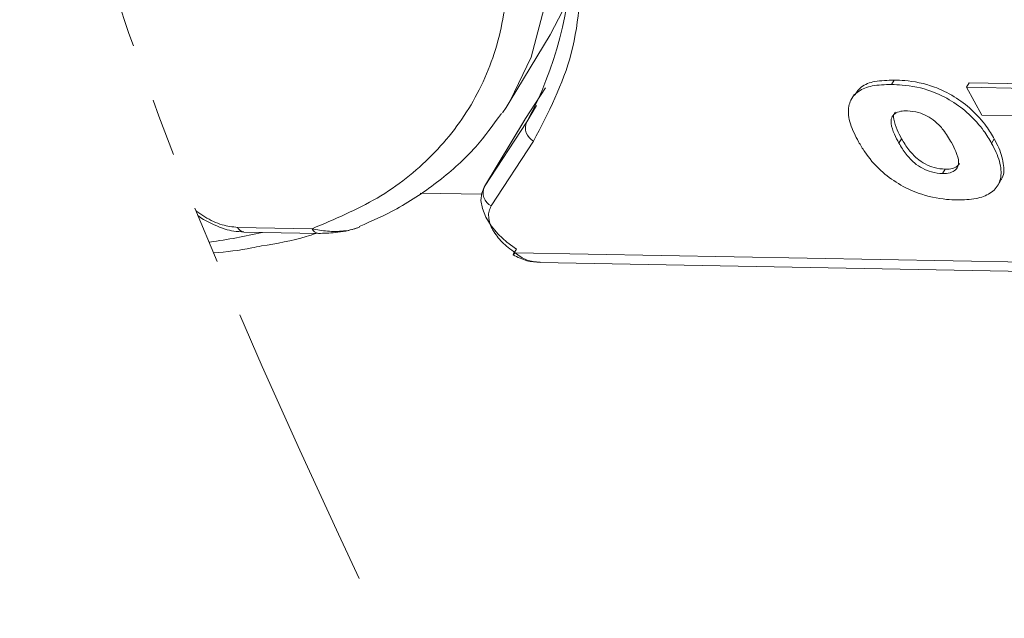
# Model space of a CAD drawing. Header units: millimetres. Extents: x 8853 to 11418, y 45 to 1005.
# Tile 122 of 256: x 9746 to 9773, y 663 to 679. Entities that reach past the tile are written whole.
import ezdxf

# ---------------------------------------------------------------- set-up
doc = ezdxf.new("R2010")
doc.units = ezdxf.units.MM
doc.linetypes.add('PHANTOM2', pattern=[31.75, 15.875, -3.175, 3.175, -3.175, 3.175, -3.175])

msp = doc.modelspace()

# ---------------------------------------------------------------- linework, layer by layer
at = {"color": 7, "linetype": 'Continuous', "lineweight": 15}
for p, q in [((9759.225, 677.177), (9760.316, 678.99)), ((9769.683, 677.623), (9769.755, 677.744)), ((9759.648, 676.693), (9760.195, 677.533)), ((9771.809, 677.667), (9771.736, 677.546)), ((9771.736, 677.546), (9774.53, 677.495)), ((9772.157, 676.784), (9771.736, 677.546)), ((9771.809, 677.667), (9774.602, 677.616)), ((9768.663, 677.359), (9768.59, 677.238)), ((9759.946, 677.045), (9759.679, 676.601)), ((9759.638, 676.676), (9758.51, 674.803)), ((9758.52, 674.82), (9759.648, 676.693)), ((9759.648, 676.693), (9759.638, 676.676)), ((9773.852, 676.753), (9772.157, 676.784)), ((9759.679, 676.601), (9758.52, 674.82)), ((9769.885, 676.013), (9769.958, 676.134)), ((9772.499, 676.128), (9772.427, 676.008)), ((9759.865, 676.072), (9758.706, 674.291)), ((9771.081, 675.177), (9771.154, 675.298)), ((9758.51, 674.803), (9758.52, 674.82)), ((9772.594, 674.856), (9772.667, 674.977)), ((9756.757, 674.643), (9758.436, 674.612)), ((9753.791, 673.666), (9751.749, 673.704)), ((9751.923, 673.574), (9753.965, 673.537)), ((9788.231, 672.477), (9759.361, 673.007)), ((9760.044, 672.741), (9788.579, 672.217))]:
    msp.add_line(p, q, dxfattribs=at)
at = {"color": 7, "linetype": 'Continuous', "lineweight": 15, "flags": 128}
for points in [[(9746.82, 699.202), (9746.833, 699.195), (9749.079, 697.763), (9751.198, 696.187), (9753.157, 694.491), (9754.926, 692.701), (9756.48, 690.845), (9757.793, 688.95), (9758.847, 687.045), (9759.624, 685.16), (9760.114, 683.323), (9760.308, 681.562), (9760.204, 679.904), (9759.803, 678.374), (9759.225, 677.177)], [(9760.316, 678.99), (9760.671, 679.657), (9760.897, 680.194)], [(9759.225, 677.177), (9759.112, 676.996), (9759.014, 676.848)], [(9759.394, 673.108), (9759.128, 673.301), (9758.894, 673.517), (9758.701, 673.748), (9758.554, 673.984), (9758.461, 674.218), (9758.423, 674.441), (9758.443, 674.644), (9758.51, 674.803)], [(9759.361, 673.007), (9759.335, 672.973), (9759.318, 672.953), (9759.309, 672.946), (9759.309, 672.953), (9759.318, 672.974), (9759.335, 673.007), (9759.361, 673.053), (9759.394, 673.108)]]:
    msp.add_lwpolyline(points, dxfattribs=at)
at = {"color": 7, "linetype": 'Continuous', "lineweight": 15}
for centre, radius, start, end in [((9750.653, 681.497), 10.268, 331.5212, 26.5122), ((9760.046, 676.433), 0.404, 155.3305, 243.2899), ((9758.887, 674.652), 0.404, 155.3305, 243.2899), ((9751.946, 673.786), 0.213, 202.6476, 263.9331), ((9753.99, 673.752), 0.217, 203.3271, 263.236)]:
    msp.add_arc(centre, radius, start, end, dxfattribs=at)
at = {"color": 3, "linetype": 'PHANTOM2', "lineweight": 9, "ltscale": 0.5}
for points in [[(9756.02, 773.49), (9762.071, 744.103), (9735.333, 699.545), (9744.243, 663.898)], [(9767.366, 772.568), (9773.417, 743.181), (9746.679, 698.623), (9755.589, 662.976)]]:
    msp.add_spline(points, degree=3, dxfattribs=at)
at = {"color": 7, "linetype": 'Continuous', "lineweight": 15}
for points, knots in [([(9757.284, 687.405), (9757.65, 686.68), (9758.396, 685.204), (9759.02, 683.017), (9759.242, 680.888), (9758.994, 678.901), (9758.287, 677.131), (9757.146, 675.647), (9755.662, 674.456), (9754.407, 673.927), (9753.791, 673.666)], [0, 0, 0, 0, 0.119843, 0.244, 0.371208, 0.5, 0.628792, 0.756, 0.880157, 1, 1, 1, 1]), ([(9760.173, 685.212), (9760.287, 684.964), (9760.903, 683.62), (9761.216, 681.305), (9761.087, 678.417), (9760.269, 676.848), (9759.865, 676.072)], [0, 0, 0, 0, 0.0707178, 0.3825797, 0.6944416, 1, 1, 1, 1]), ([(9768.68, 677.348), (9768.73, 677.422), (9768.845, 677.595), (9769.231, 677.729), (9769.574, 677.739), (9769.755, 677.744)], [0, 0, 0, 0, 0.262587, 0.608884, 1, 1, 1, 1]), ([(9769.755, 677.744), (9769.85, 677.741), (9770.197, 677.728), (9770.764, 677.623), (9771.407, 677.305), (9771.907, 676.928), (9772.268, 676.518), (9772.43, 676.245), (9772.499, 676.128)], [0, 0, 0, 0, 0.095574, 0.349117, 0.516447, 0.683176, 0.865288, 1, 1, 1, 1]), ([(9768.777, 676.05), (9768.733, 676.132), (9768.603, 676.38), (9768.473, 676.772), (9768.517, 677.174), (9768.751, 677.453), (9769.154, 677.611), (9769.499, 677.619), (9769.683, 677.623)], [0, 0, 0, 0, 0.096763, 0.291773, 0.464613, 0.63772, 0.807851, 1, 1, 1, 1]), ([(9769.683, 677.623), (9769.778, 677.62), (9770.124, 677.607), (9770.691, 677.502), (9771.335, 677.184), (9771.834, 676.807), (9772.195, 676.397), (9772.357, 676.124), (9772.427, 676.008)], [0, 0, 0, 0, 0.095574, 0.349117, 0.516447, 0.683176, 0.865288, 1, 1, 1, 1]), ([(9769.885, 676.013), (9769.842, 676.096), (9769.745, 676.279), (9769.661, 676.521), (9769.67, 676.72), (9769.767, 676.835), (9769.924, 676.896), (9770.054, 676.899), (9770.118, 676.901)], [0, 0, 0, 0, 0.195594, 0.436127, 0.579848, 0.724086, 0.864207, 1, 1, 1, 1]), ([(9770.118, 676.901), (9770.217, 676.893), (9770.392, 676.877), (9770.662, 676.764), (9770.904, 676.6), (9771.139, 676.345), (9771.257, 676.145), (9771.327, 676.028)], [0, 0, 0, 0, 0.204761, 0.357913, 0.511037, 0.711107, 1, 1, 1, 1]), ([(9755.085, 673.724), (9755.436, 673.88), (9756.228, 674.234), (9757.297, 674.969), (9758.273, 675.837), (9758.759, 676.517), (9758.983, 676.831)], [0, 0, 0, 0, 0.21541, 0.486398, 0.762981, 1, 1, 1, 1]), ([(9769.958, 676.134), (9769.914, 676.217), (9769.817, 676.401), (9769.74, 676.638), (9769.732, 676.809), (9769.776, 676.856), (9769.786, 676.867)], [0, 0, 0, 0, 0.3141313, 0.7004342, 0.9312554, 1, 1, 1, 1]), ([(9771.154, 675.298), (9771.054, 675.307), (9770.877, 675.321), (9770.602, 675.436), (9770.353, 675.604), (9770.129, 675.847), (9770.019, 676.032), (9769.958, 676.134)], [0, 0, 0, 0, 0.209846, 0.372333, 0.535081, 0.742489, 1, 1, 1, 1]), ([(9772.499, 676.128), (9772.543, 676.046), (9772.673, 675.797), (9772.774, 675.415), (9772.768, 675.101), (9772.669, 674.999), (9772.655, 674.985)], [0, 0, 0, 0, 0.195837, 0.591117, 0.941322, 1, 1, 1, 1]), ([(9771.477, 674.456), (9771.382, 674.459), (9771.048, 674.473), (9770.494, 674.586), (9769.86, 674.885), (9769.335, 675.281), (9768.987, 675.691), (9768.83, 675.959), (9768.777, 676.05)], [0, 0, 0, 0, 0.0972635, 0.3419838, 0.5130447, 0.6843019, 0.8923804, 1, 1, 1, 1]), ([(9771.081, 675.177), (9770.981, 675.186), (9770.805, 675.201), (9770.529, 675.315), (9770.28, 675.483), (9770.056, 675.726), (9769.946, 675.911), (9769.885, 676.013)], [0, 0, 0, 0, 0.209846, 0.372333, 0.535081, 0.742489, 1, 1, 1, 1]), ([(9771.327, 676.028), (9771.37, 675.945), (9771.465, 675.763), (9771.537, 675.519), (9771.495, 675.331), (9771.378, 675.222), (9771.225, 675.179), (9771.118, 675.178), (9771.081, 675.177)], [0, 0, 0, 0, 0.203596, 0.451902, 0.607587, 0.763348, 0.919516, 1, 1, 1, 1]), ([(9772.427, 676.008), (9772.47, 675.925), (9772.599, 675.677), (9772.713, 675.287), (9772.655, 674.891), (9772.407, 674.62), (9772, 674.47), (9771.657, 674.461), (9771.477, 674.456)], [0, 0, 0, 0, 0.096905, 0.2925, 0.46579, 0.639193, 0.810645, 1, 1, 1, 1]), ([(9771.549, 675.455), (9771.517, 675.417), (9771.452, 675.339), (9771.298, 675.3), (9771.19, 675.299), (9771.154, 675.298)], [0, 0, 0, 0, 0.385954, 0.791166, 1, 1, 1, 1]), ([(9758.706, 674.291), (9758.682, 674.246), (9758.636, 674.157), (9758.627, 673.993), (9758.659, 673.815), (9758.72, 673.691), (9758.75, 673.629)], [0, 0, 0, 0, 0.249887, 0.499995, 0.749887, 1, 1, 1, 1]), ([(9750.851, 673.989), (9750.777, 674.037), (9750.693, 674.092), (9750.614, 674.152), (9750.605, 674.16)], [0, 0, 0, 0, 0.2603289, 0.2972147, 0.2972147, 0.2972147, 0.2972147]), ([(9751.749, 673.704), (9751.609, 673.719), (9751.394, 673.742), (9751.082, 673.86), (9750.928, 673.946), (9750.851, 673.989)], [0, 0, 0, 0, 0.478886, 0.739215, 1, 1, 1, 1]), ([(9750.81, 673.921), (9751.007, 673.821), (9751.282, 673.681), (9751.661, 673.59), (9751.829, 673.585), (9751.921, 673.582)], [0, 0, 0, 0, 0.5380272, 0.7478299, 1, 1, 1, 1]), ([(9753.791, 673.666), (9753.929, 673.64), (9754.206, 673.586), (9754.587, 673.59), (9754.886, 673.636), (9755.025, 673.687), (9755.089, 673.71)], [0, 0, 0, 0, 0.335147, 0.669259, 0.848524, 1, 1, 1, 1]), ([(9753.965, 673.537), (9754.113, 673.541), (9754.34, 673.547), (9754.725, 673.596), (9754.934, 673.659), (9755.045, 673.692)], [0, 0, 0, 0, 0.4703815, 0.7194225, 1, 1, 1, 1]), ([(9750.96, 673.297), (9750.97, 673.298), (9751.477, 673.36), (9751.954, 673.463), (9752.422, 673.565)], [0.5812281, 0.5812281, 0.5812281, 0.5812281, 0.5893002, 1, 1, 1, 1]), ([(9752.405, 673.193), (9752.824, 673.262), (9753.345, 673.348), (9753.809, 673.507), (9753.898, 673.538)], [0, 0, 0, 0, 0.80677, 1, 1, 1, 1]), ([(9751.083, 673.001), (9751.446, 673.029), (9751.894, 673.083), (9752.316, 673.174), (9752.405, 673.193)], [0.5860332, 0.5860332, 0.5860332, 0.5860332, 0.912775, 1, 1, 1, 1]), ([(9759.308, 672.946), (9759.431, 672.884), (9759.663, 672.766), (9759.921, 672.749), (9760.042, 672.741)], [0, 0, 0, 0, 0.529898, 1, 1, 1, 1]), ([(9759.361, 673.007), (9759.461, 672.93), (9759.663, 672.776), (9759.916, 672.757), (9760.044, 672.747)], [0, 0, 0, 0, 0.493606, 1, 1, 1, 1])]:
    msp.add_open_spline(points, degree=3, knots=knots, dxfattribs=at)
for points in [[(9750.658, 674.03), (9750.708, 673.993), (9750.759, 673.957), (9750.81, 673.921)], [(9758.75, 673.629), (9758.825, 673.515), (9758.976, 673.287), (9759.233, 673.1), (9759.361, 673.007)]]:
    msp.add_open_spline(points, degree=3, dxfattribs=at)

doc.saveas('drawing.dxf')
